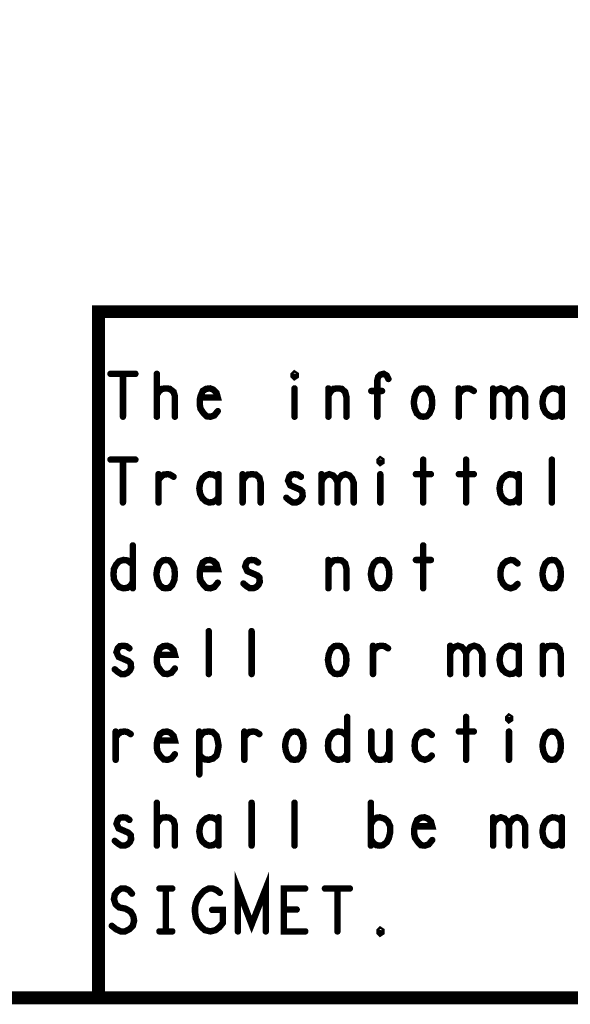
# Model space of a CAD drawing. Extents: x 17.4 to 50.4, y 21.5 to 42.5.
# Tile 9 of 20: x 40.2 to 41.5, y 21.5 to 23.8. Entities that reach past the tile are written whole.
import ezdxf

# ---------------------------------------------------------------- set-up
doc = ezdxf.new("R2010")
doc.units = 0
doc.layers.add('1', color=2, linetype='CONTINUOUS')

msp = doc.modelspace()

# ---------------------------------------------------------------- linework, layer by layer
at = {"layer": '1'}
for points, const_width in [([(17.43, 21.495), (50.43, 21.495), (50.43, 42.495), (17.43, 42.495), (17.43, 21.495)], 0.03), ([(40.43, 21.495), (40.43, 23.095), (44.23, 23.095), (50.43, 23.095)], 0.03), ([(40.458, 22.95), (40.516, 22.95)], 0.015), ([(40.487, 22.95), (40.487, 22.85)], 0.015), ([(40.566, 22.85), (40.566, 22.95)], 0.015), ([(40.887, 22.943), (40.885, 22.945), (40.885, 22.948), (40.887, 22.95), (40.89, 22.948), (40.89, 22.945), (40.887, 22.943)], 0.015), ([(41.08, 22.85), (41.08, 22.935), (41.082, 22.943), (41.087, 22.948), (41.095, 22.95), (41.102, 22.946), (41.106, 22.938)], 0.015), ([(40.566, 22.901), (40.572, 22.91), (40.578, 22.915), (40.588, 22.916), (40.596, 22.915), (40.605, 22.908), (40.608, 22.898), (40.608, 22.85)], 0.015), ([(40.668, 22.895), (40.708, 22.895), (40.705, 22.906), (40.698, 22.913), (40.69, 22.916), (40.681, 22.915), (40.673, 22.91), (40.668, 22.898), (40.666, 22.888), (40.666, 22.878), (40.668, 22.868), (40.675, 22.858), (40.682, 22.851), (40.691, 22.85), (40.7, 22.853), (40.708, 22.863)], 0.015), ([(40.887, 22.916), (40.887, 22.85)], 0.015), ([(40.966, 22.9), (40.971, 22.908), (40.978, 22.915), (40.988, 22.916), (40.997, 22.915), (41.005, 22.908), (41.008, 22.896), (41.008, 22.85)], 0.015), ([(40.966, 22.85), (40.966, 22.916)], 0.015), ([(41.091, 22.91), (41.066, 22.91)], 0.015), ([(41.187, 22.85), (41.18, 22.851), (41.172, 22.858), (41.167, 22.87), (41.165, 22.883), (41.167, 22.896), (41.172, 22.908), (41.18, 22.915), (41.187, 22.916), (41.195, 22.915), (41.202, 22.908), (41.207, 22.896), (41.208, 22.883), (41.207, 22.87), (41.202, 22.858), (41.195, 22.851), (41.187, 22.85)], 0.015), ([(41.27, 22.903), (41.276, 22.91), (41.282, 22.915), (41.291, 22.916), (41.297, 22.915), (41.305, 22.91)], 0.015), ([(41.27, 22.85), (41.27, 22.916)], 0.015), ([(41.35, 22.898), (41.353, 22.906), (41.36, 22.913), (41.368, 22.916), (41.377, 22.913), (41.383, 22.906), (41.387, 22.898), (41.387, 22.85)], 0.015), ([(41.35, 22.85), (41.35, 22.916)], 0.015), ([(41.387, 22.898), (41.391, 22.906), (41.397, 22.913), (41.406, 22.916), (41.415, 22.913), (41.421, 22.906), (41.425, 22.896), (41.425, 22.85)], 0.015), ([(41.51, 22.905), (41.505, 22.911), (41.497, 22.915), (41.488, 22.916), (41.48, 22.913), (41.472, 22.906), (41.467, 22.896), (41.465, 22.883), (41.467, 22.87), (41.472, 22.86), (41.48, 22.853), (41.488, 22.85), (41.497, 22.851), (41.505, 22.856), (41.51, 22.863)], 0.015), ([(41.51, 22.85), (41.51, 22.916)], 0.015), ([(40.458, 22.75), (40.516, 22.75)], 0.015), ([(40.487, 22.75), (40.487, 22.65)], 0.015), ([(41.087, 22.743), (41.085, 22.745), (41.085, 22.748), (41.087, 22.75), (41.09, 22.748), (41.09, 22.745), (41.087, 22.743)], 0.015), ([(41.187, 22.75), (41.187, 22.65)], 0.015), ([(41.287, 22.75), (41.287, 22.65)], 0.015), ([(41.487, 22.65), (41.487, 22.75)], 0.015), ([(40.57, 22.703), (40.576, 22.71), (40.582, 22.715), (40.591, 22.716), (40.597, 22.715), (40.605, 22.71)], 0.015), ([(40.57, 22.65), (40.57, 22.716)], 0.015), ([(40.71, 22.705), (40.705, 22.711), (40.697, 22.715), (40.688, 22.716), (40.68, 22.713), (40.672, 22.706), (40.667, 22.696), (40.665, 22.683), (40.667, 22.67), (40.672, 22.66), (40.68, 22.653), (40.688, 22.65), (40.697, 22.651), (40.705, 22.656), (40.71, 22.663)], 0.015), ([(40.71, 22.65), (40.71, 22.716)], 0.015), ([(40.766, 22.7), (40.771, 22.708), (40.778, 22.715), (40.788, 22.716), (40.797, 22.715), (40.805, 22.708), (40.808, 22.696), (40.808, 22.65)], 0.015), ([(40.766, 22.65), (40.766, 22.716)], 0.015), ([(40.868, 22.661), (40.875, 22.655), (40.883, 22.65), (40.891, 22.65), (40.898, 22.653), (40.903, 22.658), (40.906, 22.665), (40.905, 22.675), (40.9, 22.68), (40.877, 22.69), (40.872, 22.701), (40.875, 22.71), (40.88, 22.715), (40.887, 22.716), (40.895, 22.715), (40.902, 22.71)], 0.015), ([(40.95, 22.698), (40.953, 22.706), (40.96, 22.713), (40.968, 22.716), (40.977, 22.713), (40.983, 22.706), (40.987, 22.698), (40.987, 22.65)], 0.015), ([(40.95, 22.65), (40.95, 22.716)], 0.015), ([(40.987, 22.698), (40.991, 22.706), (40.997, 22.713), (41.006, 22.716), (41.015, 22.713), (41.021, 22.706), (41.025, 22.696), (41.025, 22.65)], 0.015), ([(41.087, 22.716), (41.087, 22.65)], 0.015), ([(41.17, 22.716), (41.205, 22.716)], 0.015), ([(41.27, 22.716), (41.305, 22.716)], 0.015), ([(41.41, 22.705), (41.405, 22.711), (41.397, 22.715), (41.388, 22.716), (41.38, 22.713), (41.372, 22.706), (41.367, 22.696), (41.365, 22.683), (41.367, 22.67), (41.372, 22.66), (41.38, 22.653), (41.388, 22.65), (41.397, 22.651), (41.405, 22.656), (41.41, 22.663)], 0.015), ([(41.41, 22.65), (41.41, 22.716)], 0.015), ([(40.51, 22.55), (40.51, 22.45)], 0.015), ([(41.187, 22.55), (41.187, 22.45)], 0.015), ([(40.51, 22.465), (40.505, 22.456), (40.497, 22.451), (40.488, 22.45), (40.478, 22.453), (40.471, 22.461), (40.466, 22.471), (40.465, 22.483), (40.466, 22.495), (40.471, 22.505), (40.478, 22.513), (40.488, 22.516), (40.497, 22.515), (40.503, 22.511), (40.51, 22.505)], 0.015), ([(40.587, 22.45), (40.58, 22.451), (40.572, 22.458), (40.567, 22.47), (40.565, 22.483), (40.567, 22.496), (40.572, 22.508), (40.58, 22.515), (40.587, 22.516), (40.595, 22.515), (40.602, 22.508), (40.607, 22.496), (40.608, 22.483), (40.607, 22.47), (40.602, 22.458), (40.595, 22.451), (40.587, 22.45)], 0.015), ([(40.668, 22.495), (40.708, 22.495), (40.705, 22.506), (40.698, 22.513), (40.69, 22.516), (40.681, 22.515), (40.673, 22.51), (40.668, 22.498), (40.666, 22.488), (40.666, 22.478), (40.668, 22.468), (40.675, 22.458), (40.682, 22.451), (40.691, 22.45), (40.7, 22.453), (40.708, 22.463)], 0.015), ([(40.768, 22.461), (40.775, 22.455), (40.783, 22.45), (40.791, 22.45), (40.798, 22.453), (40.803, 22.458), (40.806, 22.465), (40.805, 22.475), (40.8, 22.48), (40.777, 22.49), (40.772, 22.501), (40.775, 22.51), (40.78, 22.515), (40.787, 22.516), (40.795, 22.515), (40.802, 22.51)], 0.015), ([(40.966, 22.5), (40.971, 22.508), (40.978, 22.515), (40.988, 22.516), (40.997, 22.515), (41.005, 22.508), (41.008, 22.496), (41.008, 22.45)], 0.015), ([(40.966, 22.45), (40.966, 22.516)], 0.015), ([(41.087, 22.45), (41.08, 22.451), (41.072, 22.458), (41.067, 22.47), (41.065, 22.483), (41.067, 22.496), (41.072, 22.508), (41.08, 22.515), (41.087, 22.516), (41.095, 22.515), (41.102, 22.508), (41.107, 22.496), (41.108, 22.483), (41.107, 22.47), (41.102, 22.458), (41.095, 22.451), (41.087, 22.45)], 0.015), ([(41.17, 22.516), (41.205, 22.516)], 0.015), ([(41.407, 22.508), (41.398, 22.515), (41.391, 22.516), (41.381, 22.513), (41.373, 22.506), (41.368, 22.495), (41.367, 22.483), (41.368, 22.471), (41.373, 22.461), (41.381, 22.453), (41.391, 22.45), (41.4, 22.453), (41.407, 22.46)], 0.015), ([(41.487, 22.45), (41.48, 22.451), (41.472, 22.458), (41.467, 22.47), (41.465, 22.483), (41.467, 22.496), (41.472, 22.508), (41.48, 22.515), (41.487, 22.516), (41.495, 22.515), (41.502, 22.508), (41.507, 22.496), (41.508, 22.483), (41.507, 22.47), (41.502, 22.458), (41.495, 22.451), (41.487, 22.45)], 0.015), ([(40.687, 22.25), (40.687, 22.35)], 0.015), ([(40.787, 22.25), (40.787, 22.35)], 0.015), ([(40.468, 22.261), (40.475, 22.255), (40.483, 22.25), (40.491, 22.25), (40.498, 22.253), (40.503, 22.258), (40.506, 22.265), (40.505, 22.275), (40.5, 22.28), (40.477, 22.29), (40.472, 22.301), (40.475, 22.31), (40.48, 22.315), (40.487, 22.316), (40.495, 22.315), (40.502, 22.31)], 0.015), ([(40.568, 22.295), (40.608, 22.295), (40.605, 22.306), (40.598, 22.313), (40.59, 22.316), (40.581, 22.315), (40.573, 22.31), (40.568, 22.298), (40.566, 22.288), (40.566, 22.278), (40.568, 22.268), (40.575, 22.258), (40.582, 22.251), (40.591, 22.25), (40.6, 22.253), (40.608, 22.263)], 0.015), ([(40.987, 22.25), (40.98, 22.251), (40.972, 22.258), (40.967, 22.27), (40.965, 22.283), (40.967, 22.296), (40.972, 22.308), (40.98, 22.315), (40.987, 22.316), (40.995, 22.315), (41.002, 22.308), (41.007, 22.296), (41.008, 22.283), (41.007, 22.27), (41.002, 22.258), (40.995, 22.251), (40.987, 22.25)], 0.015), ([(41.07, 22.303), (41.076, 22.31), (41.082, 22.315), (41.091, 22.316), (41.097, 22.315), (41.105, 22.31)], 0.015), ([(41.07, 22.25), (41.07, 22.316)], 0.015), ([(41.25, 22.298), (41.253, 22.306), (41.26, 22.313), (41.268, 22.316), (41.277, 22.313), (41.283, 22.306), (41.287, 22.298), (41.287, 22.25)], 0.015), ([(41.25, 22.25), (41.25, 22.316)], 0.015), ([(41.287, 22.298), (41.291, 22.306), (41.297, 22.313), (41.306, 22.316), (41.315, 22.313), (41.321, 22.306), (41.325, 22.296), (41.325, 22.25)], 0.015), ([(41.41, 22.305), (41.405, 22.311), (41.397, 22.315), (41.388, 22.316), (41.38, 22.313), (41.372, 22.306), (41.367, 22.296), (41.365, 22.283), (41.367, 22.27), (41.372, 22.26), (41.38, 22.253), (41.388, 22.25), (41.397, 22.251), (41.405, 22.256), (41.41, 22.263)], 0.015), ([(41.41, 22.25), (41.41, 22.316)], 0.015), ([(41.466, 22.3), (41.471, 22.308), (41.478, 22.315), (41.488, 22.316), (41.497, 22.315), (41.505, 22.308), (41.508, 22.296), (41.508, 22.25)], 0.015), ([(41.466, 22.25), (41.466, 22.316)], 0.015), ([(41.01, 22.15), (41.01, 22.05)], 0.015), ([(41.287, 22.15), (41.287, 22.05)], 0.015), ([(41.387, 22.143), (41.385, 22.145), (41.385, 22.148), (41.387, 22.15), (41.39, 22.148), (41.39, 22.145), (41.387, 22.143)], 0.015), ([(40.47, 22.103), (40.476, 22.11), (40.482, 22.115), (40.491, 22.116), (40.497, 22.115), (40.505, 22.11)], 0.015), ([(40.47, 22.05), (40.47, 22.116)], 0.015), ([(40.568, 22.095), (40.608, 22.095), (40.605, 22.106), (40.598, 22.113), (40.59, 22.116), (40.581, 22.115), (40.573, 22.11), (40.568, 22.098), (40.566, 22.088), (40.566, 22.078), (40.568, 22.068), (40.575, 22.058), (40.582, 22.051), (40.591, 22.05), (40.6, 22.053), (40.608, 22.063)], 0.015), ([(40.665, 22.101), (40.671, 22.11), (40.677, 22.115), (40.687, 22.116), (40.696, 22.115), (40.705, 22.106), (40.708, 22.095), (40.71, 22.083), (40.708, 22.071), (40.705, 22.06), (40.697, 22.053), (40.687, 22.05), (40.678, 22.051), (40.67, 22.056), (40.665, 22.063)], 0.015), ([(40.665, 22.016), (40.665, 22.116)], 0.015), ([(40.77, 22.103), (40.776, 22.11), (40.782, 22.115), (40.791, 22.116), (40.797, 22.115), (40.805, 22.11)], 0.015), ([(40.77, 22.05), (40.77, 22.116)], 0.015), ([(40.887, 22.05), (40.88, 22.051), (40.872, 22.058), (40.867, 22.07), (40.865, 22.083), (40.867, 22.096), (40.872, 22.108), (40.88, 22.115), (40.887, 22.116), (40.895, 22.115), (40.902, 22.108), (40.907, 22.096), (40.908, 22.083), (40.907, 22.07), (40.902, 22.058), (40.895, 22.051), (40.887, 22.05)], 0.015), ([(41.01, 22.065), (41.005, 22.056), (40.997, 22.051), (40.988, 22.05), (40.978, 22.053), (40.971, 22.061), (40.966, 22.071), (40.965, 22.083), (40.966, 22.095), (40.971, 22.105), (40.978, 22.113), (40.988, 22.116), (40.997, 22.115), (41.003, 22.111), (41.01, 22.105)], 0.015), ([(41.066, 22.116), (41.066, 22.07), (41.071, 22.058), (41.078, 22.051), (41.087, 22.05), (41.096, 22.051), (41.103, 22.058), (41.108, 22.07)], 0.015), ([(41.108, 22.05), (41.108, 22.116)], 0.015), ([(41.207, 22.108), (41.198, 22.115), (41.191, 22.116), (41.181, 22.113), (41.173, 22.106), (41.168, 22.095), (41.167, 22.083), (41.168, 22.071), (41.173, 22.061), (41.181, 22.053), (41.191, 22.05), (41.2, 22.053), (41.207, 22.06)], 0.015), ([(41.27, 22.116), (41.305, 22.116)], 0.015), ([(41.387, 22.116), (41.387, 22.05)], 0.015), ([(41.487, 22.05), (41.48, 22.051), (41.472, 22.058), (41.467, 22.07), (41.465, 22.083), (41.467, 22.096), (41.472, 22.108), (41.48, 22.115), (41.487, 22.116), (41.495, 22.115), (41.502, 22.108), (41.507, 22.096), (41.508, 22.083), (41.507, 22.07), (41.502, 22.058), (41.495, 22.051), (41.487, 22.05)], 0.015), ([(40.566, 21.85), (40.566, 21.95)], 0.015), ([(40.787, 21.85), (40.787, 21.95)], 0.015), ([(40.887, 21.85), (40.887, 21.95)], 0.015), ([(41.065, 21.85), (41.065, 21.95)], 0.015), ([(41.35, 21.898), (41.353, 21.906), (41.36, 21.913), (41.368, 21.916), (41.377, 21.913), (41.383, 21.906), (41.387, 21.898), (41.387, 21.85)], 0.015), ([(41.387, 21.898), (41.391, 21.906), (41.397, 21.913), (41.406, 21.916), (41.415, 21.913), (41.421, 21.906), (41.425, 21.896), (41.425, 21.85)], 0.015), ([(40.468, 21.861), (40.475, 21.855), (40.483, 21.85), (40.491, 21.85), (40.498, 21.853), (40.503, 21.858), (40.506, 21.865), (40.505, 21.875), (40.5, 21.88), (40.477, 21.89), (40.472, 21.901), (40.475, 21.91), (40.48, 21.915), (40.487, 21.916), (40.495, 21.915), (40.502, 21.91)], 0.015), ([(40.566, 21.901), (40.572, 21.91), (40.578, 21.915), (40.588, 21.916), (40.596, 21.915), (40.605, 21.908), (40.608, 21.898), (40.608, 21.85)], 0.015), ([(40.71, 21.905), (40.705, 21.911), (40.697, 21.915), (40.688, 21.916), (40.68, 21.913), (40.672, 21.906), (40.667, 21.896), (40.665, 21.883), (40.667, 21.87), (40.672, 21.86), (40.68, 21.853), (40.688, 21.85), (40.697, 21.851), (40.705, 21.856), (40.71, 21.863)], 0.015), ([(40.71, 21.85), (40.71, 21.916)], 0.015), ([(41.065, 21.9), (41.071, 21.91), (41.078, 21.915), (41.086, 21.916), (41.097, 21.913), (41.105, 21.906), (41.11, 21.895), (41.11, 21.881), (41.107, 21.868), (41.102, 21.858), (41.093, 21.851), (41.086, 21.85), (41.078, 21.851), (41.071, 21.856), (41.065, 21.865)], 0.015), ([(41.168, 21.895), (41.208, 21.895), (41.205, 21.906), (41.198, 21.913), (41.19, 21.916), (41.181, 21.915), (41.173, 21.91), (41.168, 21.898), (41.166, 21.888), (41.166, 21.878), (41.168, 21.868), (41.175, 21.858), (41.182, 21.851), (41.191, 21.85), (41.2, 21.853), (41.208, 21.863)], 0.015), ([(41.35, 21.85), (41.35, 21.916)], 0.015), ([(41.51, 21.905), (41.505, 21.911), (41.497, 21.915), (41.488, 21.916), (41.48, 21.913), (41.472, 21.906), (41.467, 21.896), (41.465, 21.883), (41.467, 21.87), (41.472, 21.86), (41.48, 21.853), (41.488, 21.85), (41.497, 21.851), (41.505, 21.856), (41.51, 21.863)], 0.015), ([(41.51, 21.85), (41.51, 21.916)], 0.015), ([(40.755, 21.65), (40.755, 21.75), (40.787, 21.666), (40.82, 21.75), (40.82, 21.65)], 0.015), ([(40.461, 21.663), (40.471, 21.655), (40.482, 21.65), (40.492, 21.65), (40.502, 21.655), (40.51, 21.663), (40.513, 21.675), (40.511, 21.686), (40.505, 21.696), (40.493, 21.703), (40.478, 21.706), (40.47, 21.713), (40.466, 21.725), (40.468, 21.736), (40.475, 21.745), (40.483, 21.75), (40.492, 21.75), (40.501, 21.746), (40.508, 21.738)], 0.015), ([(40.572, 21.75), (40.602, 21.75)], 0.015), ([(40.587, 21.75), (40.587, 21.65)], 0.015), ([(40.695, 21.7), (40.72, 21.7), (40.72, 21.67), (40.712, 21.66), (40.703, 21.653), (40.691, 21.65), (40.678, 21.653), (40.67, 21.66), (40.662, 21.67), (40.657, 21.681), (40.655, 21.695), (40.655, 21.706), (40.657, 21.716), (40.662, 21.728), (40.67, 21.738), (40.677, 21.745), (40.687, 21.75), (40.696, 21.75), (40.706, 21.746), (40.713, 21.74)], 0.015), ([(40.912, 21.65), (40.862, 21.65), (40.862, 21.75), (40.912, 21.75)], 0.015), ([(40.958, 21.75), (41.016, 21.75)], 0.015), ([(40.987, 21.75), (40.987, 21.65)], 0.015), ([(40.892, 21.701), (40.862, 21.701)], 0.015), ([(40.572, 21.65), (40.602, 21.65)], 0.015), ([(41.087, 21.646), (41.085, 21.648), (41.085, 21.651), (41.087, 21.653), (41.09, 21.651), (41.09, 21.648), (41.087, 21.646)], 0.015)]:
    msp.add_lwpolyline(points, dxfattribs=dict(at, const_width=const_width))
for points, const_width in [([(40.46175, 22.95, 1), (40.45425, 22.95, 1)], 0.0075), ([(40.49075, 22.95, 1), (40.48325, 22.95, 1)], 0.0075), ([(40.51975, 22.95, 1), (40.51225, 22.95, 1)], 0.0075), ([(40.56975, 22.95, 1), (40.56225, 22.95, 1)], 0.0075), ([(40.89075, 22.943, 1), (40.88325, 22.943, 1)], 0.0075), ([(40.89075, 22.943, 1), (40.88325, 22.943, 1)], 0.0075), ([(41.10975, 22.938, 1), (41.10225, 22.938, 1)], 0.0075), ([(40.89075, 22.916, 1), (40.88325, 22.916, 1)], 0.0075), ([(40.96975, 22.916, 1), (40.96225, 22.916, 1)], 0.0075), ([(41.06975, 22.91, 1), (41.06225, 22.91, 1)], 0.0075), ([(41.09475, 22.91, 1), (41.08725, 22.91, 1)], 0.0075), ([(41.27375, 22.916, 1), (41.26625, 22.916, 1)], 0.0075), ([(41.30875, 22.91, 1), (41.30125, 22.91, 1)], 0.0075), ([(41.35375, 22.916, 1), (41.34625, 22.916, 1)], 0.0075), ([(41.51375, 22.916, 1), (41.50625, 22.916, 1)], 0.0075), ([(41.51375, 22.905, 1), (41.50625, 22.905, 1)], 0.0075), ([(40.56975, 22.901, 1), (40.56225, 22.901, 1)], 0.0075), ([(40.67175, 22.895, 1), (40.66425, 22.895, 1)], 0.0075), ([(40.96975, 22.9, 1), (40.96225, 22.9, 1)], 0.0075), ([(41.27375, 22.903, 1), (41.26625, 22.903, 1)], 0.0075), ([(41.35375, 22.898, 1), (41.34625, 22.898, 1)], 0.0075), ([(41.39075, 22.898, 1), (41.38325, 22.898, 1)], 0.0075), ([(40.71175, 22.863, 1), (40.70425, 22.863, 1)], 0.0075), ([(41.51375, 22.863, 1), (41.50625, 22.863, 1)], 0.0075), ([(40.49075, 22.85, 1), (40.48325, 22.85, 1)], 0.0075), ([(40.56975, 22.85, 1), (40.56225, 22.85, 1)], 0.0075), ([(40.61175, 22.85, 1), (40.60425, 22.85, 1)], 0.0075), ([(40.89075, 22.85, 1), (40.88325, 22.85, 1)], 0.0075), ([(40.96975, 22.85, 1), (40.96225, 22.85, 1)], 0.0075), ([(41.01175, 22.85, 1), (41.00425, 22.85, 1)], 0.0075), ([(41.08375, 22.85, 1), (41.07625, 22.85, 1)], 0.0075), ([(41.19075, 22.85, 1), (41.18325, 22.85, 1)], 0.0075), ([(41.19075, 22.85, 1), (41.18325, 22.85, 1)], 0.0075), ([(41.27375, 22.85, 1), (41.26625, 22.85, 1)], 0.0075), ([(41.35375, 22.85, 1), (41.34625, 22.85, 1)], 0.0075), ([(41.39075, 22.85, 1), (41.38325, 22.85, 1)], 0.0075), ([(41.42875, 22.85, 1), (41.42125, 22.85, 1)], 0.0075), ([(41.51375, 22.85, 1), (41.50625, 22.85, 1)], 0.0075), ([(40.46175, 22.75, 1), (40.45425, 22.75, 1)], 0.0075), ([(40.49075, 22.75, 1), (40.48325, 22.75, 1)], 0.0075), ([(40.51975, 22.75, 1), (40.51225, 22.75, 1)], 0.0075), ([(41.09075, 22.743, 1), (41.08325, 22.743, 1)], 0.0075), ([(41.09075, 22.743, 1), (41.08325, 22.743, 1)], 0.0075), ([(41.19075, 22.75, 1), (41.18325, 22.75, 1)], 0.0075), ([(41.29075, 22.75, 1), (41.28325, 22.75, 1)], 0.0075), ([(41.49075, 22.75, 1), (41.48325, 22.75, 1)], 0.0075), ([(40.57375, 22.716, 1), (40.56625, 22.716, 1)], 0.0075), ([(40.57375, 22.703, 1), (40.56625, 22.703, 1)], 0.0075), ([(40.60875, 22.71, 1), (40.60125, 22.71, 1)], 0.0075), ([(40.71375, 22.716, 1), (40.70625, 22.716, 1)], 0.0075), ([(40.71375, 22.705, 1), (40.70625, 22.705, 1)], 0.0075), ([(40.76975, 22.716, 1), (40.76225, 22.716, 1)], 0.0075), ([(40.76975, 22.7, 1), (40.76225, 22.7, 1)], 0.0075), ([(40.90575, 22.71, 1), (40.89825, 22.71, 1)], 0.0075), ([(40.95375, 22.716, 1), (40.94625, 22.716, 1)], 0.0075), ([(40.95375, 22.698, 1), (40.94625, 22.698, 1)], 0.0075), ([(40.99075, 22.698, 1), (40.98325, 22.698, 1)], 0.0075), ([(41.09075, 22.716, 1), (41.08325, 22.716, 1)], 0.0075), ([(41.17375, 22.716, 1), (41.16625, 22.716, 1)], 0.0075), ([(41.20875, 22.716, 1), (41.20125, 22.716, 1)], 0.0075), ([(41.27375, 22.716, 1), (41.26625, 22.716, 1)], 0.0075), ([(41.30875, 22.716, 1), (41.30125, 22.716, 1)], 0.0075), ([(41.41375, 22.716, 1), (41.40625, 22.716, 1)], 0.0075), ([(41.41375, 22.705, 1), (41.40625, 22.705, 1)], 0.0075), ([(40.71375, 22.663, 1), (40.70625, 22.663, 1)], 0.0075), ([(40.87175, 22.661, 1), (40.86425, 22.661, 1)], 0.0075), ([(41.41375, 22.663, 1), (41.40625, 22.663, 1)], 0.0075), ([(40.49075, 22.65, 1), (40.48325, 22.65, 1)], 0.0075), ([(40.57375, 22.65, 1), (40.56625, 22.65, 1)], 0.0075), ([(40.71375, 22.65, 1), (40.70625, 22.65, 1)], 0.0075), ([(40.76975, 22.65, 1), (40.76225, 22.65, 1)], 0.0075), ([(40.81175, 22.65, 1), (40.80425, 22.65, 1)], 0.0075), ([(40.95375, 22.65, 1), (40.94625, 22.65, 1)], 0.0075), ([(40.99075, 22.65, 1), (40.98325, 22.65, 1)], 0.0075), ([(41.02875, 22.65, 1), (41.02125, 22.65, 1)], 0.0075), ([(41.09075, 22.65, 1), (41.08325, 22.65, 1)], 0.0075), ([(41.19075, 22.65, 1), (41.18325, 22.65, 1)], 0.0075), ([(41.29075, 22.65, 1), (41.28325, 22.65, 1)], 0.0075), ([(41.41375, 22.65, 1), (41.40625, 22.65, 1)], 0.0075), ([(41.49075, 22.65, 1), (41.48325, 22.65, 1)], 0.0075), ([(40.51375, 22.55, 1), (40.50625, 22.55, 1)], 0.0075), ([(41.19075, 22.55, 1), (41.18325, 22.55, 1)], 0.0075), ([(40.96975, 22.516, 1), (40.96225, 22.516, 1)], 0.0075), ([(41.17375, 22.516, 1), (41.16625, 22.516, 1)], 0.0075), ([(41.20875, 22.516, 1), (41.20125, 22.516, 1)], 0.0075), ([(40.51375, 22.505, 1), (40.50625, 22.505, 1)], 0.0075), ([(40.67175, 22.495, 1), (40.66425, 22.495, 1)], 0.0075), ([(40.80575, 22.51, 1), (40.79825, 22.51, 1)], 0.0075), ([(40.96975, 22.5, 1), (40.96225, 22.5, 1)], 0.0075), ([(41.41075, 22.508, 1), (41.40325, 22.508, 1)], 0.0075), ([(40.51375, 22.465, 1), (40.50625, 22.465, 1)], 0.0075), ([(40.51375, 22.45, 1), (40.50625, 22.45, 1)], 0.0075), ([(40.59075, 22.45, 1), (40.58325, 22.45, 1)], 0.0075), ([(40.59075, 22.45, 1), (40.58325, 22.45, 1)], 0.0075), ([(40.71175, 22.463, 1), (40.70425, 22.463, 1)], 0.0075), ([(40.77175, 22.461, 1), (40.76425, 22.461, 1)], 0.0075), ([(40.96975, 22.45, 1), (40.96225, 22.45, 1)], 0.0075), ([(41.01175, 22.45, 1), (41.00425, 22.45, 1)], 0.0075), ([(41.09075, 22.45, 1), (41.08325, 22.45, 1)], 0.0075), ([(41.09075, 22.45, 1), (41.08325, 22.45, 1)], 0.0075), ([(41.19075, 22.45, 1), (41.18325, 22.45, 1)], 0.0075), ([(41.41075, 22.46, 1), (41.40325, 22.46, 1)], 0.0075), ([(41.49075, 22.45, 1), (41.48325, 22.45, 1)], 0.0075), ([(41.49075, 22.45, 1), (41.48325, 22.45, 1)], 0.0075), ([(40.69075, 22.35, 1), (40.68325, 22.35, 1)], 0.0075), ([(40.79075, 22.35, 1), (40.78325, 22.35, 1)], 0.0075), ([(40.50575, 22.31, 1), (40.49825, 22.31, 1)], 0.0075), ([(41.07375, 22.316, 1), (41.06625, 22.316, 1)], 0.0075), ([(41.10875, 22.31, 1), (41.10125, 22.31, 1)], 0.0075), ([(41.25375, 22.316, 1), (41.24625, 22.316, 1)], 0.0075), ([(41.41375, 22.316, 1), (41.40625, 22.316, 1)], 0.0075), ([(41.46975, 22.316, 1), (41.46225, 22.316, 1)], 0.0075), ([(40.57175, 22.295, 1), (40.56425, 22.295, 1)], 0.0075), ([(41.07375, 22.303, 1), (41.06625, 22.303, 1)], 0.0075), ([(41.25375, 22.298, 1), (41.24625, 22.298, 1)], 0.0075), ([(41.29075, 22.298, 1), (41.28325, 22.298, 1)], 0.0075), ([(41.41375, 22.305, 1), (41.40625, 22.305, 1)], 0.0075), ([(41.46975, 22.3, 1), (41.46225, 22.3, 1)], 0.0075), ([(40.47175, 22.261, 1), (40.46425, 22.261, 1)], 0.0075), ([(40.61175, 22.263, 1), (40.60425, 22.263, 1)], 0.0075), ([(41.41375, 22.263, 1), (41.40625, 22.263, 1)], 0.0075), ([(40.69075, 22.25, 1), (40.68325, 22.25, 1)], 0.0075), ([(40.79075, 22.25, 1), (40.78325, 22.25, 1)], 0.0075), ([(40.99075, 22.25, 1), (40.98325, 22.25, 1)], 0.0075), ([(40.99075, 22.25, 1), (40.98325, 22.25, 1)], 0.0075), ([(41.07375, 22.25, 1), (41.06625, 22.25, 1)], 0.0075), ([(41.25375, 22.25, 1), (41.24625, 22.25, 1)], 0.0075), ([(41.29075, 22.25, 1), (41.28325, 22.25, 1)], 0.0075), ([(41.32875, 22.25, 1), (41.32125, 22.25, 1)], 0.0075), ([(41.41375, 22.25, 1), (41.40625, 22.25, 1)], 0.0075), ([(41.46975, 22.25, 1), (41.46225, 22.25, 1)], 0.0075), ([(41.51175, 22.25, 1), (41.50425, 22.25, 1)], 0.0075), ([(41.01375, 22.15, 1), (41.00625, 22.15, 1)], 0.0075), ([(41.29075, 22.15, 1), (41.28325, 22.15, 1)], 0.0075), ([(41.39075, 22.143, 1), (41.38325, 22.143, 1)], 0.0075), ([(41.39075, 22.143, 1), (41.38325, 22.143, 1)], 0.0075), ([(40.47375, 22.116, 1), (40.46625, 22.116, 1)], 0.0075), ([(40.47375, 22.103, 1), (40.46625, 22.103, 1)], 0.0075), ([(40.50875, 22.11, 1), (40.50125, 22.11, 1)], 0.0075), ([(40.66875, 22.116, 1), (40.66125, 22.116, 1)], 0.0075), ([(40.66875, 22.101, 1), (40.66125, 22.101, 1)], 0.0075), ([(40.77375, 22.116, 1), (40.76625, 22.116, 1)], 0.0075), ([(40.77375, 22.103, 1), (40.76625, 22.103, 1)], 0.0075), ([(40.80875, 22.11, 1), (40.80125, 22.11, 1)], 0.0075), ([(41.01375, 22.105, 1), (41.00625, 22.105, 1)], 0.0075), ([(41.06975, 22.116, 1), (41.06225, 22.116, 1)], 0.0075), ([(41.11175, 22.116, 1), (41.10425, 22.116, 1)], 0.0075), ([(41.21075, 22.108, 1), (41.20325, 22.108, 1)], 0.0075), ([(41.27375, 22.116, 1), (41.26625, 22.116, 1)], 0.0075), ([(41.30875, 22.116, 1), (41.30125, 22.116, 1)], 0.0075), ([(41.39075, 22.116, 1), (41.38325, 22.116, 1)], 0.0075), ([(40.57175, 22.095, 1), (40.56425, 22.095, 1)], 0.0075), ([(40.61175, 22.063, 1), (40.60425, 22.063, 1)], 0.0075), ([(40.66875, 22.063, 1), (40.66125, 22.063, 1)], 0.0075), ([(41.01375, 22.065, 1), (41.00625, 22.065, 1)], 0.0075), ([(41.11175, 22.07, 1), (41.10425, 22.07, 1)], 0.0075), ([(41.21075, 22.06, 1), (41.20325, 22.06, 1)], 0.0075), ([(40.47375, 22.05, 1), (40.46625, 22.05, 1)], 0.0075), ([(40.77375, 22.05, 1), (40.76625, 22.05, 1)], 0.0075), ([(40.89075, 22.05, 1), (40.88325, 22.05, 1)], 0.0075), ([(40.89075, 22.05, 1), (40.88325, 22.05, 1)], 0.0075), ([(41.01375, 22.05, 1), (41.00625, 22.05, 1)], 0.0075), ([(41.11175, 22.05, 1), (41.10425, 22.05, 1)], 0.0075), ([(41.29075, 22.05, 1), (41.28325, 22.05, 1)], 0.0075), ([(41.39075, 22.05, 1), (41.38325, 22.05, 1)], 0.0075), ([(41.49075, 22.05, 1), (41.48325, 22.05, 1)], 0.0075), ([(41.49075, 22.05, 1), (41.48325, 22.05, 1)], 0.0075), ([(40.66875, 22.016, 1), (40.66125, 22.016, 1)], 0.0075), ([(40.56975, 21.95, 1), (40.56225, 21.95, 1)], 0.0075), ([(40.79075, 21.95, 1), (40.78325, 21.95, 1)], 0.0075), ([(40.89075, 21.95, 1), (40.88325, 21.95, 1)], 0.0075), ([(41.06875, 21.95, 1), (41.06125, 21.95, 1)], 0.0075), ([(40.50575, 21.91, 1), (40.49825, 21.91, 1)], 0.0075), ([(40.56975, 21.901, 1), (40.56225, 21.901, 1)], 0.0075), ([(40.71375, 21.916, 1), (40.70625, 21.916, 1)], 0.0075), ([(40.71375, 21.905, 1), (40.70625, 21.905, 1)], 0.0075), ([(41.06875, 21.9, 1), (41.06125, 21.9, 1)], 0.0075), ([(41.17175, 21.895, 1), (41.16425, 21.895, 1)], 0.0075), ([(41.35375, 21.916, 1), (41.34625, 21.916, 1)], 0.0075), ([(41.35375, 21.898, 1), (41.34625, 21.898, 1)], 0.0075), ([(41.39075, 21.898, 1), (41.38325, 21.898, 1)], 0.0075), ([(41.51375, 21.916, 1), (41.50625, 21.916, 1)], 0.0075), ([(41.51375, 21.905, 1), (41.50625, 21.905, 1)], 0.0075), ([(40.47175, 21.861, 1), (40.46425, 21.861, 1)], 0.0075), ([(40.56975, 21.85, 1), (40.56225, 21.85, 1)], 0.0075), ([(40.61175, 21.85, 1), (40.60425, 21.85, 1)], 0.0075), ([(40.71375, 21.863, 1), (40.70625, 21.863, 1)], 0.0075), ([(40.71375, 21.85, 1), (40.70625, 21.85, 1)], 0.0075), ([(40.79075, 21.85, 1), (40.78325, 21.85, 1)], 0.0075), ([(40.89075, 21.85, 1), (40.88325, 21.85, 1)], 0.0075), ([(41.06875, 21.865, 1), (41.06125, 21.865, 1)], 0.0075), ([(41.06875, 21.85, 1), (41.06125, 21.85, 1)], 0.0075), ([(41.21175, 21.863, 1), (41.20425, 21.863, 1)], 0.0075), ([(41.35375, 21.85, 1), (41.34625, 21.85, 1)], 0.0075), ([(41.39075, 21.85, 1), (41.38325, 21.85, 1)], 0.0075), ([(41.42875, 21.85, 1), (41.42125, 21.85, 1)], 0.0075), ([(41.51375, 21.863, 1), (41.50625, 21.863, 1)], 0.0075), ([(41.51375, 21.85, 1), (41.50625, 21.85, 1)], 0.0075), ([(40.51175, 21.738, 1), (40.50425, 21.738, 1)], 0.0075), ([(40.57575, 21.75, 1), (40.56825, 21.75, 1)], 0.0075), ([(40.59075, 21.75, 1), (40.58325, 21.75, 1)], 0.0075), ([(40.60575, 21.75, 1), (40.59825, 21.75, 1)], 0.0075), ([(40.71675, 21.74, 1), (40.70925, 21.74, 1)], 0.0075), ([(40.91575, 21.75, 1), (40.90825, 21.75, 1)], 0.0075), ([(40.96175, 21.75, 1), (40.95425, 21.75, 1)], 0.0075), ([(40.99075, 21.75, 1), (40.98325, 21.75, 1)], 0.0075), ([(41.01975, 21.75, 1), (41.01225, 21.75, 1)], 0.0075), ([(40.69875, 21.7, 1), (40.69125, 21.7, 1)], 0.0075), ([(40.86575, 21.701, 1), (40.85825, 21.701, 1)], 0.0075), ([(40.89575, 21.701, 1), (40.88825, 21.701, 1)], 0.0075), ([(40.46475, 21.663, 1), (40.45725, 21.663, 1)], 0.0075), ([(40.57575, 21.65, 1), (40.56825, 21.65, 1)], 0.0075), ([(40.59075, 21.65, 1), (40.58325, 21.65, 1)], 0.0075), ([(40.60575, 21.65, 1), (40.59825, 21.65, 1)], 0.0075), ([(40.75875, 21.65, 1), (40.75125, 21.65, 1)], 0.0075), ([(40.82375, 21.65, 1), (40.81625, 21.65, 1)], 0.0075), ([(40.91575, 21.65, 1), (40.90825, 21.65, 1)], 0.0075), ([(40.99075, 21.65, 1), (40.98325, 21.65, 1)], 0.0075), ([(41.09075, 21.646, 1), (41.08325, 21.646, 1)], 0.0075), ([(41.09075, 21.646, 1), (41.08325, 21.646, 1)], 0.0075), ([(40.4375, 21.495, 1), (40.4225, 21.495, 1)], 0.015)]:
    msp.add_lwpolyline(points, format="xyb", close=True, dxfattribs=dict(at, const_width=const_width))

doc.saveas('drawing.dxf')
